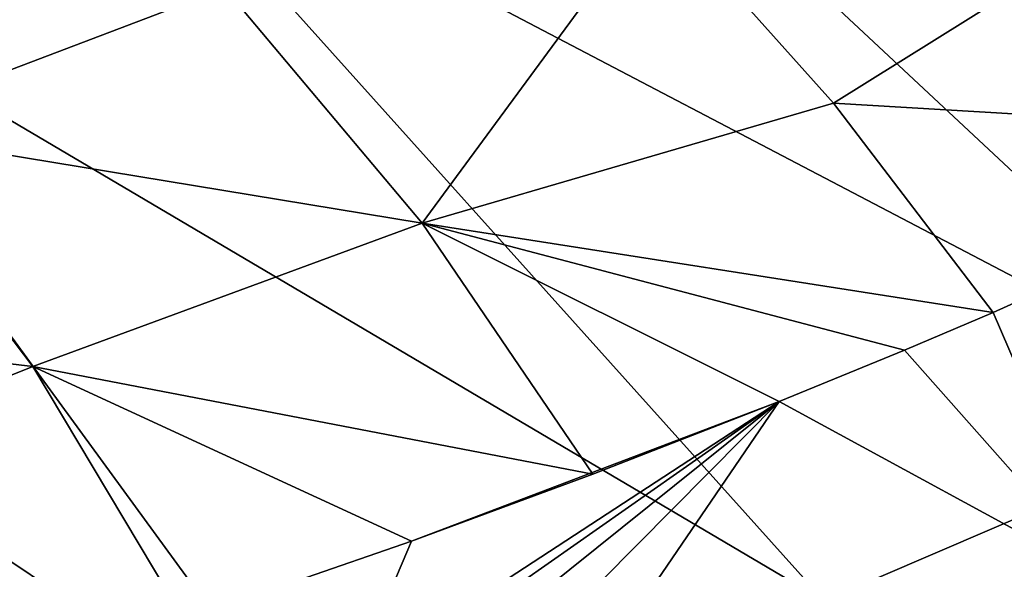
# Model space of a CAD drawing. Header units: metres. Extents: x -106 to 264, y -111 to 81.
# Tile 211 of 256: x 230.48 to 235.92, y 11.66 to 14.7. Entities that reach past the tile are written whole.
import ezdxf

# ---------------------------------------------------------------- set-up
doc = ezdxf.new("R2010")
doc.units = ezdxf.units.M
doc.layers.add('solid_20422013', color=7, linetype='CONTINUOUS')

msp = doc.modelspace()

# ---------------------------------------------------------------- linework, layer by layer
at = {"layer": 'solid_20422013'}
for points in [[(239.555359, 13.663767, 228.204071), (234.400467, 17.781658, 223.14061), (232.797165, 16.81839, 225.818024)], [(239.555359, 13.663767, 228.204071), (241.441483, 14.843563, 224.925171), (234.400467, 17.781658, 223.14061)], [(237.376923, 12.543273, 231.318253), (232.797165, 16.81839, 225.818024), (230.959091, 15.904562, 228.358124)], [(237.376923, 12.543273, 231.318253), (239.555359, 13.663767, 228.204071), (232.797165, 16.81839, 225.818024)], [(234.922333, 11.490364, 234.24472), (230.959091, 15.904562, 228.358124), (228.899445, 15.046719, 230.742706)], [(234.922333, 11.490364, 234.24472), (237.376923, 12.543273, 231.318253), (230.959091, 15.904562, 228.358124)], [(234.975662, 14.2398, 175.014191), (233.993881, 15.335421, 172.612228), (236.835953, 15.401944, 173.870758)], [(234.975662, 14.2398, 175.014191), (236.835953, 15.401944, 173.870758), (238.017563, 14.060147, 176.832214)], [(229.554916, 14.095318, 172.906067), (228.448761, 15.32055, 170.188934), (231.60968, 14.874888, 172.351669)], [(232.700974, 13.577608, 175.188232), (231.60968, 14.874888, 172.351669), (233.993881, 15.335421, 172.612228)], [(232.700974, 13.577608, 175.188232), (233.993881, 15.335421, 172.612228), (234.975662, 14.2398, 175.014191)], [(232.209747, 10.512824, 236.961838), (228.899445, 15.046719, 230.742706), (226.63298, 14.251004, 232.954727)], [(232.209747, 10.512824, 236.961838), (234.922333, 11.490364, 234.24472), (228.899445, 15.046719, 230.742706)], [(229.554916, 14.095318, 172.906067), (231.60968, 14.874888, 172.351669), (232.700974, 13.577608, 175.188232)], [(229.259247, 9.617879, 239.449524), (232.209747, 10.512824, 236.961838), (226.63298, 14.251004, 232.954727)], [(232.700974, 13.577608, 175.188232), (234.975662, 14.2398, 175.014191), (235.857742, 13.082947, 177.539124)], [(234.975662, 14.2398, 175.014191), (238.017563, 14.060147, 176.832214), (235.857742, 13.082947, 177.539124)], [(227.638123, 13.132083, 173.965134), (229.554916, 14.095318, 172.906067), (230.54895, 12.785143, 175.761978)], [(230.54895, 12.785143, 175.761978), (229.554916, 14.095318, 172.906067), (232.700974, 13.577608, 175.188232)], [(236.496277, 11.601168, 180.662308), (235.857742, 13.082947, 177.539124), (238.017563, 14.060147, 176.832214)], [(230.54895, 12.785143, 175.761978), (232.700974, 13.577608, 175.188232), (233.644958, 12.190696, 178.191193)], [(232.700974, 13.577608, 175.188232), (235.857742, 13.082947, 177.539124), (235.367325, 12.875998, 177.690125)], [(232.700974, 13.577608, 175.188232), (235.367325, 12.875998, 177.690125), (234.674133, 12.592488, 177.897385)], [(232.700974, 13.577608, 175.188232), (234.674133, 12.592488, 177.897385), (233.644958, 12.190696, 178.191193)], [(228.43129, 11.932905, 176.569336), (227.638123, 13.132083, 173.965134), (230.54895, 12.785143, 175.761978)], [(236.496277, 11.601168, 180.662308), (235.367325, 12.875998, 177.690125), (235.857742, 13.082947, 177.539124)], [(236.496277, 11.601168, 180.662308), (234.674133, 12.592488, 177.897385), (235.367325, 12.875998, 177.690125)], [(228.43129, 11.932905, 176.569336), (230.54895, 12.785143, 175.761978), (231.38504, 11.386327, 178.774139)], [(230.54895, 12.785143, 175.761978), (233.644958, 12.190696, 178.191193), (232.641861, 11.820666, 178.46077)], [(230.54895, 12.785143, 175.761978), (232.641861, 11.820666, 178.46077), (231.38504, 11.386327, 178.774139)], [(232.31662, 11.052001, 179.812103), (232.641861, 11.820666, 178.46077), (234.674133, 12.592488, 177.897385)], [(232.688721, 11.200067, 179.680878), (232.31662, 11.052001, 179.812103), (234.674133, 12.592488, 177.897385)], [(232.641861, 11.820666, 178.46077), (233.644958, 12.190696, 178.191193), (234.674133, 12.592488, 177.897385)], [(233.087662, 11.319568, 179.6203), (232.688721, 11.200067, 179.680878), (234.674133, 12.592488, 177.897385)], [(233.495209, 11.402825, 179.637238), (233.087662, 11.319568, 179.6203), (234.674133, 12.592488, 177.897385)], [(233.895859, 11.44942, 179.725357), (233.495209, 11.402825, 179.637238), (234.674133, 12.592488, 177.897385)], [(233.895859, 11.44942, 179.725357), (234.674133, 12.592488, 177.897385), (236.496277, 11.601168, 180.662308)], [(234.922333, 11.490364, 234.24472), (243.037277, 8.541059, 234.936646), (237.376923, 12.543273, 231.318253)], [(228.43129, 11.932905, 176.569336), (231.38504, 11.386327, 178.774139), (230.651169, 11.145972, 178.947037)], [(228.43129, 11.932905, 176.569336), (230.651169, 11.145972, 178.947037), (229.943405, 10.922535, 179.107895)], [(232.31662, 11.052001, 179.812103), (231.38504, 11.386327, 178.774139), (232.641861, 11.820666, 178.46077)]]:
    msp.add_3dface(points, dxfattribs=at)

doc.saveas('drawing.dxf')
